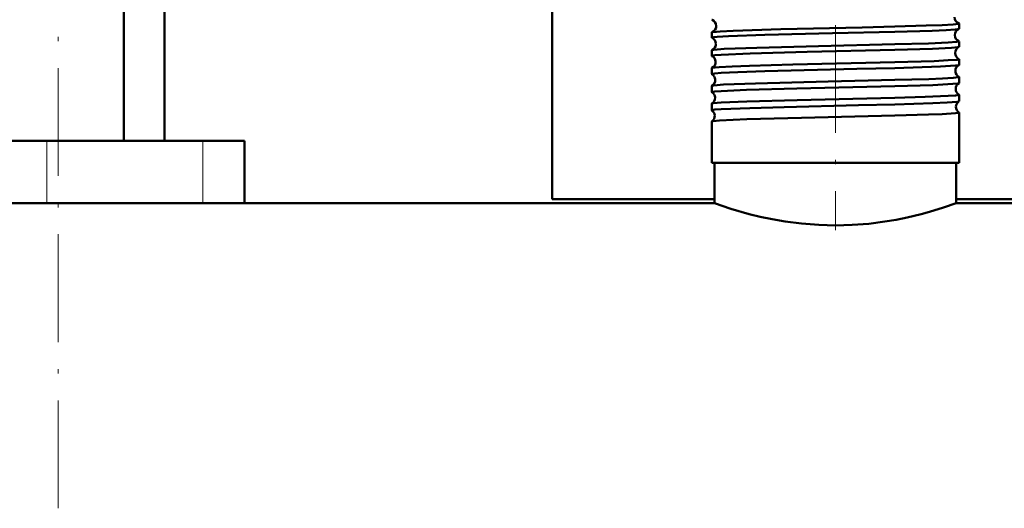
# Model space of a CAD drawing. Extents: x -1438 to 1837, y -1701 to 699.
# Tile 56 of 90: x 46 to 156, y -257 to -202. Entities that reach past the tile are written whole.
import ezdxf

# ---------------------------------------------------------------- set-up
doc = ezdxf.new("R2010")
doc.units = 0
doc.linetypes.add('DASHDOT', pattern=[18.5, 12, -3, 0.5, -3])

msp = doc.modelspace()

# ---------------------------------------------------------------- linework, layer by layer
at = {"color": 7, "linetype": 'DASHDOT', "lineweight": 18}
for p, q in [((50.33, -256.5), (50.33, 234.3)), ((136.79, -184.2), (136.79, -225.55))]:
    msp.add_line(p, q, dxfattribs=at)
at = {"color": 7, "lineweight": 50}
for p, q in [((57.63, -215.6), (57.63, 146.4)), ((62.14, -215.6), (62.14, 130.4)), ((105.29, -199.55), (105.29, -222.1)), ((150.55, -203.11), (150.55, -202.53)), ((123.03, -204.12), (123.03, -203.52)), ((150.55, -205.13), (150.55, -204.52)), ((123.03, -206.13), (123.03, -205.51)), ((150.55, -207.14), (150.55, -206.5)), ((123.03, -208.15), (123.03, -207.49)), ((150.55, -209.16), (150.55, -208.48)), ((123.03, -210.17), (123.03, -209.48)), ((150.55, -211.18), (150.55, -210.47)), ((123.03, -212.19), (123.03, -211.46)), ((150.55, -218.05), (150.55, -212.44)), ((123.03, -218.05), (123.03, -213.43)), ((49.04, -215.6), (36.79, -215.6)), ((66.41, -215.6), (49.04, -215.6)), ((71.04, -215.6), (66.41, -215.6)), ((71.04, -215.6), (71.04, -222.55)), ((143.39, -218.05), (123.03, -218.05)), ((123.34, -222.55), (123.34, -218.05)), ((150.55, -218.05), (143.39, -218.05)), ((150.24, -222.55), (150.24, -218.05)), ((105.29, -222.1), (123.34, -222.1)), ((150.24, -222.55), (150.24, -222.1)), ((150.24, -222.1), (168.29, -222.1)), ((123.34, -222.55), (-143.21, -222.55)), ((71.04, -222.55), (123.34, -222.55)), ((150.24, -222.55), (202.54, -222.55)), ((416.79, -222.55), (150.24, -222.55))]:
    msp.add_line(p, q, dxfattribs=at)
at = {"color": 7, "lineweight": 18}
for p, q in [((49.04, -215.6), (49.04, -222.55)), ((66.41, -215.6), (66.41, -222.55))]:
    msp.add_line(p, q, dxfattribs=at)
at = {"color": 7, "lineweight": 50}
for points in [[(143.39, -202.87), (146.9, -202.76), (148.65, -202.7), (149.88, -202.63), (150.47, -202.56), (150.53, -202.55), (150.54, -202.54), (150.55, -202.53), (150.55, -202.53), (150.55, -202.53)], [(123.03, -204.12), (123.03, -204.12), (123.03, -204.11), (123.04, -204.11), (123.06, -204.1), (123.25, -204.06), (123.63, -204.02), (124.88, -203.95), (128.94, -203.81), (136.46, -203.62), (143.39, -203.46)], [(123.06, -203.5), (123.14, -203.48), (123.95, -203.41), (125.43, -203.33), (130.7, -203.17), (139.75, -202.96), (143.39, -202.87)], [(143.39, -203.46), (147.56, -203.33), (149.12, -203.26), (150.1, -203.19), (150.44, -203.15), (150.52, -203.13)], [(143.39, -204.85), (147.15, -204.74), (149.33, -204.65), (150.26, -204.58), (150.52, -204.54), (150.54, -204.53), (150.55, -204.52), (150.55, -204.52), (150.55, -204.52)], [(123.03, -206.13), (123.03, -206.13), (123.04, -206.13), (123.04, -206.12), (123.07, -206.11), (123.36, -206.07), (124.06, -206.01), (127.3, -205.87), (133.65, -205.7), (143.39, -205.47)], [(123.05, -205.49), (123.1, -205.48), (123.28, -205.45), (124.42, -205.37), (128.05, -205.23), (134.89, -205.06), (143.39, -204.85)], [(143.39, -205.47), (147.58, -205.34), (149.7, -205.24), (150.41, -205.17), (150.53, -205.14)], [(123.05, -207.48), (123.11, -207.46), (123.4, -207.42), (123.87, -207.38), (125.3, -207.31), (127.23, -207.24), (132.05, -207.11), (143.39, -206.84)], [(143.39, -206.84), (147.77, -206.71), (149.35, -206.63), (150.34, -206.56), (150.49, -206.53), (150.53, -206.52), (150.55, -206.51), (150.55, -206.51), (150.55, -206.5)], [(123.03, -208.15), (123.03, -208.15), (123.04, -208.14), (123.04, -208.14), (123.07, -208.13), (123.36, -208.08), (124.06, -208.03), (125.95, -207.94), (128.93, -207.84), (139.18, -207.59), (143.39, -207.49)], [(143.39, -207.49), (148.48, -207.32), (150.14, -207.22), (150.46, -207.18), (150.54, -207.16)], [(123.04, -209.46), (123.08, -209.45), (123.25, -209.42), (124.34, -209.34), (127.91, -209.2), (135.98, -209), (143.39, -208.82)], [(143.39, -208.82), (147.19, -208.71), (148.69, -208.65), (149.89, -208.58), (150.48, -208.52), (150.53, -208.5), (150.54, -208.5), (150.55, -208.49), (150.55, -208.49), (150.55, -208.48)], [(143.39, -209.51), (147.63, -209.38), (149.87, -209.26), (150.42, -209.21), (150.51, -209.19), (150.54, -209.18)], [(123.03, -210.17), (123.03, -210.17), (123.04, -210.16), (123.04, -210.16), (123.07, -210.15), (123.36, -210.1), (124.06, -210.05), (126.9, -209.93), (132.48, -209.77), (143.39, -209.51)], [(123.04, -211.44), (123.07, -211.43), (123.2, -211.41), (124.07, -211.33), (126.92, -211.21), (132.52, -211.06), (143.39, -210.8)], [(143.39, -210.8), (146.79, -210.7), (149.32, -210.6), (150.16, -210.54), (150.51, -210.49), (150.53, -210.48), (150.55, -210.47), (150.55, -210.47), (150.55, -210.47)], [(143.39, -211.53), (147.64, -211.4), (149.21, -211.33), (150.34, -211.24), (150.5, -211.21), (150.54, -211.19)], [(123.03, -212.19), (123.03, -212.19), (123.04, -212.19), (123.04, -212.18), (123.07, -212.17), (123.36, -212.12), (124.06, -212.07), (127.26, -211.94), (131.07, -211.83), (139.35, -211.63), (143.39, -211.53)], [(143.39, -212.78), (147.16, -212.67), (148.65, -212.61), (150.14, -212.52), (150.48, -212.48), (150.53, -212.46), (150.54, -212.46), (150.55, -212.45), (150.55, -212.45), (150.55, -212.44)], [(123.04, -213.42), (123.07, -213.41), (123.17, -213.39), (123.9, -213.32), (126.93, -213.19), (133.01, -213.03), (143.39, -212.78)], [(123.34, -222.55), (125.14, -223.15), (127.2, -223.74), (128.43, -224.04), (129.76, -224.32), (131.18, -224.57), (133.02, -224.81), (134.93, -224.96), (136.79, -225.01)], [(136.79, -225.01), (138.65, -224.96), (140.49, -224.82), (142.27, -224.59), (143.54, -224.37), (144.76, -224.13), (146.32, -223.76), (147.26, -223.5), (148.83, -223.03), (150.24, -222.55)]]:
    msp.add_lwpolyline(points, dxfattribs=at)
for centre, radius, start, end in [((123.07, -202.09), 0.0392, 208.7329, 264.2921), ((122.8, -202.81), 0.73, 2.7344, 69.1449), ((150.76, -201.82), 0.73, 179.8586, 250.2518), ((150.51, -202.55), 0.0451, 31.7, 85.9456), ((123.06, -203.54), 0.0385, 95.5963, 151.1796), ((122.8, -202.82), 0.732, 290.9016, 3.417), ((150.8, -203.81), 0.732, 112.0575, 180.5678), ((150.52, -203.1), 0.034, 277.4234, 333.9208), ((123.06, -204.11), 0.03, 203.6851, 260.8045), ((122.77, -204.81), 0.732, 2.8077, 66.7538), ((122.76, -204.82), 0.734, 293.2627, 3.3563), ((150.8, -203.82), 0.732, 179.9532, 248.0006), ((150.52, -204.53), 0.0333, 26.2116, 82.6689), ((123.06, -205.52), 0.0293, 99.1411, 156.2477), ((150.84, -205.81), 0.734, 114.5469, 180.5173), ((150.84, -205.82), 0.734, 180.0243, 245.4829), ((150.53, -205.12), 0.0267, 281.0812, 338.5595), ((123.05, -206.13), 0.024, 199.2867, 256.956), ((122.73, -206.81), 0.734, 2.8723, 64.1391), ((122.73, -206.82), 0.735, 295.882, 3.2943), ((150.53, -206.51), 0.026, 21.4983, 78.9754), ((123.05, -207.5), 0.0234, 102.9699, 160.4875), ((150.87, -207.81), 0.736, 117.2651, 180.4506), ((150.87, -207.82), 0.735, 180.0746, 242.7809), ((150.53, -207.14), 0.0218, 285.0947, 342.574), ((123.05, -208.15), 0.02, 195.7429, 252.7966), ((122.69, -208.81), 0.735, 2.9129, 61.3625), ((122.69, -208.82), 0.737, 298.6616, 3.2545), ((150.91, -209.81), 0.737, 120.1208, 180.4082), ((150.53, -208.49), 0.0212, 17.6132, 75.0042), ((150.53, -209.16), 0.0184, 289.3147, 345.9683), ((123.05, -209.48), 0.0194, 106.979, 164.1647), ((123.05, -210.17), 0.0171, 192.5559, 248.4905), ((122.66, -210.81), 0.737, 2.9537, 58.4206), ((150.91, -209.82), 0.737, 180.1165, 239.9166), ((122.66, -210.82), 0.738, 301.5712, 3.2184), ((150.94, -211.81), 0.738, 123.1304, 180.3703), ((150.53, -210.47), 0.0178, 14.1531, 70.7985), ((150.53, -211.18), 0.016, 293.5272, 348.6935), ((123.05, -211.46), 0.0164, 111.3663, 167.4583), ((123.05, -212.19), 0.015, 189.9359, 244.0138), ((122.62, -212.81), 0.738, 2.9796, 55.3503), ((150.94, -211.82), 0.738, 180.1444, 236.9148), ((150.54, -212.45), 0.0153, 11.3342, 66.5139), ((123.05, -213.44), 0.0143, 115.7618, 169.947), ((122.62, -212.82), 0.739, 304.6583, 3.1797)]:
    msp.add_arc(centre, radius, start, end, dxfattribs=at)

doc.saveas('drawing.dxf')
